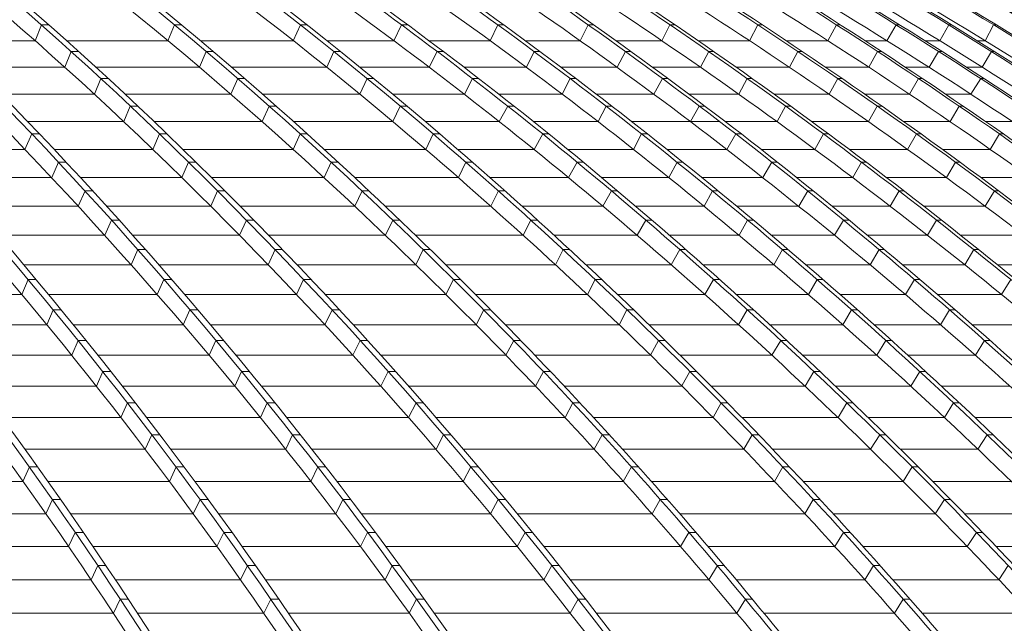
# Model space of a CAD drawing. Header units: millimetres. Extents: x 614675 to 1010864, y -150593 to -87691.
# Tile 97 of 194: x 832047 to 836395, y -105228 to -102563. Entities that reach past the tile are written whole.
import ezdxf

# ---------------------------------------------------------------- set-up
doc = ezdxf.new("R2010")
doc.units = ezdxf.units.MM
doc.header["$LTSCALE"] = 0.05
doc.layers.get('0').update_dxf_attribs({"lineweight": 0})
doc.layers.add('GLASS 2', color=8, linetype='Continuous', lineweight=0)

# ---------------------------------------------------------------- blocks, each defined once
blk = doc.blocks.new('A$C48F46CC2')
at = {"layer": 'GLASS 2', "elevation": -4196.2}
for points in [[(6666.2, -1055.3, -0.064033), (8871, -1837.6, -0.051922), (10822, -3098.4, -0.042903), (12648.9, -4847.9, -0.0359), (14309.5, -7053.3, -0.031172), (15772.5, -9662)], [(6963.8, -1055.3, -0.061935), (9264.7, -1837.6, -0.050937), (11301.4, -3098.4, -0.043536), (13206.1, -4847.9, -0.037089), (14942.9, -7053.3, -0.031857), (16470.7, -9662)], [(6999.4, -1055.3, -0.061936), (9300.3, -1837.6, -0.050937), (11337, -3098.4, -0.043534), (13241.7, -4847.9, -0.037088), (14978.5, -7053.3, -0.031856), (16506.3, -9662)], [(7276.9, -1055.3, -0.059928), (9675.1, -1837.6, -0.050008), (11797.3, -3098.4, -0.042466), (13785, -4847.9, -0.036488), (15590.8, -7053.3, -0.03248), (17182.2, -9662)], [(7318.6, -1055.3, -0.056039), (9922.1, -1837.6, -0.047917), (12226.6, -3098.4, -0.042752), (14381.7, -4847.9, -0.037893), (16346.9, -7053.3, -0.033634), (18075.6, -9662)], [(7461, -1055.3, -0.053231), (10229, -1837.6, -0.046299), (12679.1, -3098.4, -0.042139), (14970.5, -4847.9, -0.038087), (17060, -7053.3, -0.03439), (18897.8, -9662)], [(7492.1, -1055.3, -0.05323), (10260.1, -1837.6, -0.046298), (12710.2, -3098.4, -0.042138), (15001.6, -4847.9, -0.038087), (17091.1, -7053.3, -0.03439), (18928.9, -9662)], [(7626.5, -1055.3, -0.050801), (10549.8, -1837.6, -0.044807), (13137.4, -3098.4, -0.041478), (15557.3, -4847.9, -0.038141), (17764, -7053.3, -0.034979), (19705, -9662)], [(7663.6, -1055.3, -0.048308), (10761.1, -1837.6, -0.043228), (13502, -3098.4, -0.039953), (16068.7, -4847.9, -0.037282), (18401.6, -7053.3, -0.035508), (20457, -9662)], [(7886.4, -1055.3, -0.047374), (11053.3, -1837.6, -0.042567), (13856.6, -3098.4, -0.040333), (16478.1, -4847.9, -0.038015), (18868.7, -7053.3, -0.035685), (20971.5, -9662)], [(7912.3, -1055.3, -0.047374), (11079.2, -1837.6, -0.042567), (13882.4, -3098.4, -0.040333), (16504, -4847.9, -0.038015), (18894.6, -7053.3, -0.035685), (20997.4, -9662)], [(8107.3, -1055.3, -0.046454), (11345.4, -1837.6, -0.041974), (14210.6, -3098.4, -0.039159), (16894.4, -4847.9, -0.037023), (19332.5, -7053.3, -0.035844), (21481.2, -9662)], [(8135.6, -1055.3, -0.044718), (11514.9, -1837.6, -0.040724), (14506.2, -3098.4, -0.039269), (17303.7, -4847.9, -0.037737), (19854.6, -7053.3, -0.036105), (22098.5, -9662)], [(8229.5, -1055.3, -0.043466), (11717.3, -1837.6, -0.039825), (14804.7, -3098.4, -0.038714), (17691.9, -4847.9, -0.037547), (20324.8, -7053.3, -0.036258), (22640.7, -9662)], [(8249.4, -1055.3, -0.043466), (11737.3, -1837.6, -0.039825), (14824.6, -3098.4, -0.038714), (17711.9, -4847.9, -0.037547), (20344.8, -7053.3, -0.036258), (22660.7, -9662)], [(8333.2, -1055.3, -0.042403), (11918, -1837.6, -0.039047), (15091, -3098.4, -0.038215), (18058.5, -4847.9, -0.037353), (20764.5, -7053.3, -0.036362), (23144.6, -9662)], [(8355.6, -1055.3, -0.041334), (12042.6, -1837.6, -0.038282), (15305.2, -3098.4, -0.037017), (18360.3, -4847.9, -0.036368), (21137.2, -7053.3, -0.036444), (23583.8, -9662)], [(8481.8, -1055.3, -0.040969), (12204.7, -1837.6, -0.037974), (15500.1, -3098.4, -0.037501), (18581.9, -4847.9, -0.037043), (21392.3, -7053.3, -0.036462), (23864.2, -9662)], [(8495.4, -1055.3, -0.040969), (12218.3, -1837.6, -0.037974), (15513.7, -3098.4, -0.037501), (18595.5, -4847.9, -0.037043), (21405.9, -7053.3, -0.036462), (23877.8, -9662)], [(8588.9, -1055.3, -0.040592), (12349.8, -1837.6, -0.037721), (15677.7, -3098.4, -0.038047), (18784.4, -4847.9, -0.037763), (21626.6, -7053.3, -0.036483), (24122.2, -9662)], [(8600.9, -1055.3, -0.039972), (12425.3, -1837.6, -0.018833), (14141.7, -2405.1, -0.018369), (15810.7, -3098.4, -0.018694), (17423.7, -3913.4, -0.018271), (18976.6, -4847.9, -0.018633), (20460.5, -5897.4, -0.01815), (21863.6, -7053.3, -0.018462), (23179, -8309.4, -0.018027), (24403, -9662)], [(8637.1, -1055.3, -0.039575), (12503.4, -1837.6, -0.036909), (15925.7, -3098.4, -0.036762), (19126.3, -4847.9, -0.036687), (22044.9, -7053.3, -0.03651), (24612, -9662)], [(8644, -1055.3, -0.039575), (12510.3, -1837.6, -0.036909), (15932.6, -3098.4, -0.036762), (19133.2, -4847.9, -0.036687), (22051.7, -7053.3, -0.01823), (23381.6, -8309.4, -0.018268), (24618.9, -9662)], [(8669, -1055.3, -0.039305), (12564.2, -1837.6, -0.0367), (16012.2, -3098.4, -0.036614), (19236.7, -4847.9, -0.036612), (22177.1, -7053.3, -0.036513), (24763.4, -9662)], [(8674.4, -1055.3, -0.039118), (12590, -1837.6, -0.036586), (16054.8, -3098.4, -0.039025), (19276.8, -4847.9, -0.039239), (22248.5, -7053.3, -0.036518), (24846.7, -9662)], [(24865.7, -9662, 0.18771), (8691.6, -1055.3)], [(9239.8, -1129.8, -0.033617), (12588.7, -1837.6, -0.036586), (16053.5, -3098.4, -0.039142), (19274.6, -4847.9, -0.039364), (22247.1, -7053.3, -0.036518), (24845.4, -9662)], [(9239.8, -1129.8, -0.033628), (12568.6, -1837.6, -0.0367), (16016.5, -3098.4, -0.036614), (19241, -4847.9, -0.036612), (22181.4, -7053.3, -0.036513), (24767.8, -9662)], [(6972.3, -1137.9, -0.055235), (8834.6, -1837.6, -0.051921), (10785.6, -3098.4, -0.043033), (12612.1, -4847.9, -0.036034), (14273.2, -7053.3, -0.031172), (15736.2, -9662)], [(7694.4, -1137.9, -0.047911), (9889.2, -1837.6, -0.047918), (12193.7, -3098.4, -0.042752), (14348.8, -4847.9, -0.037893), (16314.1, -7053.3, -0.033634), (18042.7, -9662)], [(7695.1, -1137.9, -0.050186), (9709.9, -1837.6, -0.050008), (11832.1, -3098.4, -0.042596), (13819.3, -4847.9, -0.036624), (15625.6, -7053.3, -0.03248), (17217, -9662)], [(8124.5, -1137.9, -0.042487), (10579.1, -1837.6, -0.044807), (13166.7, -3098.4, -0.041477), (15586.6, -4847.9, -0.038141), (17793.3, -7053.3, -0.034979), (19734.3, -9662)], [(8124.6, -1137.9, -0.0412), (10734.2, -1837.6, -0.043228), (13475.1, -3098.4, -0.040078), (16041.1, -4847.9, -0.037418), (18374.7, -7053.3, -0.035508), (20430.1, -9662)], [(8648.8, -1137.9, -0.037923), (11492.7, -1837.6, -0.040724), (14484, -3098.4, -0.039269), (17281.5, -4847.9, -0.037737), (19832.4, -7053.3, -0.036105), (22076.3, -9662)], [(8649.5, -1137.9, -0.039031), (11370.1, -1837.6, -0.041973), (14235.4, -3098.4, -0.039281), (16918.5, -4847.9, -0.037158), (19357.3, -7053.3, -0.035844), (21505.9, -9662)], [(8924.9, -1137.9, -0.035573), (11935.6, -1837.6, -0.039047), (15108.7, -3098.4, -0.038215), (18076.1, -4847.9, -0.037353), (20782.1, -7053.3, -0.036362), (23162.3, -9662)], [(8925.2, -1137.9, -0.035058), (12027.8, -1837.6, -0.038282), (15290.3, -3098.4, -0.037134), (18344.6, -4847.9, -0.036499), (21122.4, -7053.3, -0.036444), (23568.9, -9662)], [(9200.5, -1137.9, -0.033744), (12416, -1837.6, -0.037215), (15801.3, -3098.4, -0.036977), (18967.2, -4847.9, -0.018395), (20451.1, -5897.4, -0.036624), (23169.6, -8309.4, -0.018179), (24393.6, -9662)], [(9201.1, -1137.9, -0.034203), (12362.1, -1837.6, -0.037721), (15690, -3098.4, -0.038047), (18796.7, -4847.9, -0.037763), (21638.9, -7053.3, -0.036483), (24134.5, -9662)], [(7254.6, -1203.2, -0.054713), (9251.3, -1915.5, -0.05094), (11281.5, -3172.3, -0.043536), (13180.1, -4916.2, -0.037089), (14911.5, -7114.5, -0.031745), (16434.6, -9714.9)], [(7785.7, -1252.1, -0.0479), (9661.6, -1915.5, -0.050007), (11776.9, -3172.3, -0.043358), (13754.7, -4916.2, -0.037419), (15558.2, -7114.5, -0.032414), (17144.6, -9714.9)], [(9176.3, -1547.5, -0.020585), (10213, -1915.5, -0.046298), (12655.2, -3172.3, -0.042138), (14939.2, -4916.2, -0.038087), (17022, -7114.5, -0.034244), (18854.4, -9714.9)], [(9699.8, -1626.9, -0.014968), (10532.9, -1915.5, -0.044807), (13112.1, -3172.3, -0.041477), (15524.3, -4916.2, -0.038788), (17723.9, -7114.5, -0.034841), (19659.1, -9714.9)], [(10152.3, -1632.8, -0.013612), (11034.9, -1915.5, -0.042568), (13829.2, -3172.3, -0.040333), (16442.4, -4916.2, -0.038016), (18825.4, -7114.5, -0.035579), (20921.8, -9714.9)], [(8441.4, -1733.5, -0.011823), (8821.6, -1915.5, -0.051924), (10766.3, -3172.3, -0.043673), (12584.7, -4916.2, -0.036691), (14242.8, -7114.5, -0.014988), (14998.2, -8366.6, -0.013115), (15701.6, -9714.9)], [(10861.8, -1763.1, -0.006913), (11327.2, -1915.5, -0.041972), (14183.1, -3172.3, -0.040001), (16853.6, -4916.2, -0.037946), (19288.5, -7114.5, -0.035806), (21430.4, -9714.9)], [(9871.6, -1914.4, -0.000061), (9874.3, -1915.5, -0.047917), (12171.3, -3172.3, -0.042751), (14319.5, -4916.2, -0.037892), (16278.4, -7114.5, -0.033527), (18001.9, -9714.9)], [(12456.4, -2173.3, -0.030221), (14774.5, -3172.3, -0.038714), (17652.5, -4916.2, -0.037547), (20277, -7114.5, -0.036142), (22586, -9714.9)], [(11429.1, -2189.5, -0.03225), (13448, -3172.3, -0.04069), (16002.7, -4916.2, -0.038083), (18332, -7114.5, -0.035317), (20381.5, -9714.9)], [(13235.5, -2377.8, -0.022808), (15060.1, -3172.3, -0.038215), (18018, -4916.2, -0.037353), (20715.3, -7114.5, -0.036235), (23088.4, -9714.9)], [(13116.8, -2537.3, -0.018608), (14454.9, -3172.3, -0.039269), (17243.4, -4916.2, -0.037737), (19786.1, -7114.5, -0.035982), (22023.3, -9714.9)], [(15146.7, -3023.5, -0.003817), (15468, -3172.3, -0.037501), (18540, -4916.2, -0.037044), (21341.3, -7114.5, -0.036366), (23805.8, -9714.9)], [(15252.5, -3169.6, -0.000068), (15258.1, -3172.3, -0.037709), (18298.9, -4916.2, -0.037139), (21071.5, -7114.5, -0.036265), (23511.1, -9714.9)], [(16507, -3596.6, -0.027257), (18747.4, -4916.2, -0.036964), (21575.5, -7114.5, -0.036447), (24063.2, -9714.9)]]:
    blk.add_lwpolyline(points, format="xyb", dxfattribs=at)
at = {"layer": 'GLASS 2'}
for points, elevation in [([(13799.3, -4436), (13827, -4366.2)], -4196.2), ([(13827, -4366.2), (13859.8, -4366.2)], -4196.2), ([(14386, -4436), (14415.5, -4366.2)], -4196.2), ([(14415.5, -4366.2), (14446.6, -4366.2)], -4196.2), ([(14939.8, -4436), (14971, -4366.2)], -4196.2), ([(14971, -4366.2), (15000.2, -4366.2)], -4196.2), ([(15383.5, -4436), (15418.1, -4366.2)], -4196.2), ([(15418.1, -4366.2), (15445.2, -4366.2)], -4196.2), ([(15842.7, -4366.2), (15809, -4436)], -4196.2), ([(15842.7, -4366.2), (15868.6, -4366.2)], -4196.2), ([(16206.2, -4436), (16242.1, -4366.2)], -4196.2), ([(16242.1, -4366.2), (16266.6, -4366.2)], -4196.2), ([(16567.3, -4436), (16603.2, -4366.2)], -4196.2), ([(16603.2, -4366.2), (16625.4, -4366.2)], -4196.2), ([(16954.6, -4436), (16991.8, -4366.2)], -4196.2), ([(16991.8, -4366.2), (17011.7, -4366.2)], -4196.2), ([(17300.6, -4436), (17338.8, -4366.2)], -4196.2), ([(17338.8, -4366.2), (17356.5, -4366.2)], -4196.2), ([(17561.4, -4436), (17602.4, -4366.2)], -4196.2), ([(17602.4, -4366.2), (17617.6, -4366.2)], -4196.2), ([(17794.8, -4436), (17834.4, -4366.2)], -4196.2), ([(17834.4, -4366.2), (17848, -4366.2)], -4196.2), ([(17995, -4436), (18032.6, -4366.2)], -4196.2), ([(18032.6, -4366.2), (18044.9, -4366.2)], -4196.2), ([(13409.7, -4436), (13799.3, -4436)], -4196.2), ([(13938.4, -4436), (14386, -4436)], -4196.2), ([(14530, -4436), (14939.8, -4436)], -4196.2), ([(15088.4, -4436), (15383.5, -4436)], -4196.2), ([(15538.9, -4436), (15809, -4436)], -4196.2), ([(15964, -4436), (16206.2, -4436)], -4196.2), ([(16364.5, -4436), (16567.3, -4436)], -4196.2), ([(16727.3, -4436), (16954.6, -4436)], -4196.2), ([(17116.9, -4436), (17300.6, -4436)], -4196.2), ([(17464.5, -4436), (17561.4, -4436)], -4196.2), ([(17729.1, -4436), (17794.8, -4436)], -4196.2), ([(17960.2, -4436), (17995, -4436)], -4196.2), ([(13930.7, -4553.3), (13958.8, -4483.9)], -4196.2), ([(13958.8, -4483.9), (13991.7, -4483.9)], -4196.2), ([(14525.7, -4553.3), (14555.6, -4483.9)], -4196.2), ([(14555.6, -4483.9), (14586.7, -4483.9)], -4196.2), ([(15087.4, -4553.3), (15119, -4483.9)], -4196.2), ([(15119, -4483.9), (15148.2, -4483.9)], -4196.2), ([(15539.8, -4553.3), (15575.2, -4483.9)], -4196.2), ([(15575.2, -4483.9), (15602.5, -4483.9)], -4196.2), ([(16003, -4483.9), (15968.9, -4553.3)], -4196.2), ([(16003, -4483.9), (16028.9, -4483.9)], -4196.2), ([(16369.6, -4553.3), (16406.6, -4483.9)], -4196.2), ([(16406.6, -4483.9), (16431, -4483.9)], -4196.2), ([(16737.8, -4553.3), (16774.3, -4483.9)], -4196.2), ([(16774.3, -4483.9), (16796.5, -4483.9)], -4196.2), ([(17130.6, -4553.3), (17168.4, -4483.9)], -4196.2), ([(17168.4, -4483.9), (17188.3, -4483.9)], -4196.2), ([(17481.5, -4553.3), (17520.3, -4483.9)], -4196.2), ([(17520.3, -4483.9), (17537.9, -4483.9)], -4196.2), ([(17747.3, -4553.3), (17789.5, -4483.9)], -4196.2), ([(17789.5, -4483.9), (17804.8, -4483.9)], -4196.2), ([(17982.7, -4553.3), (18022.9, -4483.9)], -4196.2), ([(18022.9, -4483.9), (18036.5, -4483.9)], -4196.2), ([(13529.5, -4553.3), (13930.7, -4553.3)], -4196.2), ([(14068.1, -4553.3), (14525.7, -4553.3)], -4196.2), ([(14668, -4553.3), (15087.4, -4553.3)], -4196.2), ([(15234.1, -4553.3), (15539.8, -4553.3)], -4196.2), ([(15693.7, -4553.3), (15968.9, -4553.3)], -4196.2), ([(16121.9, -4553.3), (16369.6, -4553.3)], -4196.2), ([(16526.4, -4553.3), (16737.8, -4553.3)], -4196.2), ([(16895.7, -4553.3), (17130.6, -4553.3)], -4196.2), ([(17290.8, -4553.3), (17481.5, -4553.3)], -4196.2), ([(17643.2, -4553.3), (17747.3, -4553.3)], -4196.2), ([(17913.4, -4553.3), (17982.7, -4553.3)], -4196.2), ([(14061.2, -4672.5), (14089.7, -4603.5)], -4196.2), ([(14089.7, -4603.5), (14122.6, -4603.5)], -4196.2), ([(14664.5, -4672.5), (14694.8, -4603.5)], -4196.2), ([(14694.8, -4603.5), (14726, -4603.5)], -4196.2), ([(15234, -4672.5), (15266.1, -4603.5)], -4196.2), ([(15266.1, -4603.5), (15295.3, -4603.5)], -4196.2), ([(15695.1, -4672.5), (15731.5, -4603.5)], -4196.2), ([(15731.5, -4603.5), (15758.8, -4603.5)], -4196.2), ([(16162.4, -4603.5), (16127.7, -4672.5)], -4196.2), ([(16162.4, -4603.5), (16188.3, -4603.5)], -4196.2), ([(16531.9, -4672.5), (16570.1, -4603.5)], -4196.2), ([(16570.1, -4603.5), (16594.5, -4603.5)], -4196.2), ([(16907.4, -4672.5), (16944.4, -4603.5)], -4196.2), ([(16944.4, -4603.5), (16966.6, -4603.5)], -4196.2), ([(17305.6, -4672.5), (17343.9, -4603.5)], -4196.2), ([(17343.9, -4603.5), (17363.9, -4603.5)], -4196.2), ([(17661.4, -4672.5), (17700.7, -4603.5)], -4196.2), ([(17700.7, -4603.5), (17718.4, -4603.5)], -4196.2), ([(17932.2, -4672.5), (17975.6, -4603.5)], -4196.2), ([(17975.6, -4603.5), (17991, -4603.5)], -4196.2), ([(13648.6, -4672.5), (14061.2, -4672.5)], -4196.2), ([(14196.9, -4672.5), (14664.5, -4672.5)], -4196.2), ([(14805, -4672.5), (15234, -4672.5)], -4196.2), ([(15378.9, -4672.5), (15695.1, -4672.5)], -4196.2), ([(15847.7, -4672.5), (16127.7, -4672.5)], -4196.2), ([(16278.8, -4672.5), (16531.9, -4672.5)], -4196.2), ([(16687.3, -4672.5), (16907.4, -4672.5)], -4196.2), ([(17063.2, -4672.5), (17305.6, -4672.5)], -4196.2), ([(17463.7, -4672.5), (17661.4, -4672.5)], -4196.2), ([(17821, -4672.5), (17932.2, -4672.5)], -4196.2), ([(14190.8, -4793.5), (14219.8, -4724.8)], -4196.2), ([(14219.8, -4724.8), (14252.6, -4724.8)], -4196.2), ([(14802.3, -4793.5), (14833.2, -4724.8)], -4196.2), ([(14833.2, -4724.8), (14864.3, -4724.8)], -4196.2), ([(15379.6, -4793.5), (15412.2, -4724.8)], -4196.2), ([(15412.2, -4724.8), (15441.4, -4724.8)], -4196.2), ([(15849.4, -4793.5), (15886.8, -4724.8)], -4196.2), ([(15886.8, -4724.8), (15914.2, -4724.8)], -4196.2), ([(16320.8, -4724.8), (16285.6, -4793.5)], -4196.2), ([(16320.8, -4724.8), (16346.6, -4724.8)], -4196.2), ([(16693.2, -4793.5), (16732.8, -4724.8)], -4196.2), ([(16732.8, -4724.8), (16757, -4724.8)], -4196.2), ([(17075.9, -4793.5), (17113.4, -4724.8)], -4196.2), ([(17113.4, -4724.8), (17135.6, -4724.8)], -4196.2), ([(17479.6, -4793.5), (17518.5, -4724.8)], -4196.2), ([(17518.5, -4724.8), (17538.4, -4724.8)], -4196.2), ([(17840.2, -4793.5), (17880.1, -4724.8)], -4196.2), ([(17880.1, -4724.8), (17897.8, -4724.8)], -4196.2), ([(13766.9, -4793.5), (14190.8, -4793.5)], -4196.2), ([(14324.9, -4793.5), (14802.3, -4793.5)], -4196.2), ([(14941.2, -4793.5), (15379.6, -4793.5)], -4196.2), ([(15522.8, -4793.5), (15849.4, -4793.5)], -4196.2), ([(16000.8, -4793.5), (16285.6, -4793.5)], -4196.2), ([(16434.8, -4793.5), (16823.3, -4793.5)], -4196.2), ([(16847.4, -4793.5), (17075.9, -4793.5)], -4196.2), ([(17229.8, -4793.5), (17479.6, -4793.5)], -4196.2), ([(17635.6, -4793.5), (17840.2, -4793.5)], -4196.2), ([(17997.7, -4793.5), (18116.1, -4793.5)], -4196.2), ([(13785, -4847.9), (13754.7, -4916.2)], -4196.2), ([(13785, -4847.9), (13819.3, -4847.9)], -4196.2), ([(14348.8, -4847.9), (14319.5, -4916.2)], -4196.2), ([(14348.8, -4847.9), (14381.7, -4847.9)], -4196.2), ([(14970.5, -4847.9), (14939.2, -4916.2)], -4196.2), ([(14970.5, -4847.9), (15001.6, -4847.9)], -4196.2), ([(15557.3, -4847.9), (15524.3, -4916.2)], -4196.2), ([(15557.3, -4847.9), (15586.6, -4847.9)], -4196.2), ([(16041.1, -4847.9), (16002.7, -4916.2)], -4196.2), ([(16041.1, -4847.9), (16068.7, -4847.9)], -4196.2), ([(16478.1, -4847.9), (16442.4, -4916.2)], -4196.2), ([(16478.1, -4847.9), (16504, -4847.9)], -4196.2), ([(16894.4, -4847.9), (16853.6, -4916.2)], -4196.2), ([(16894.4, -4847.9), (16918.5, -4847.9)], -4196.2), ([(17281.5, -4847.9), (17243.4, -4916.2)], -4196.2), ([(17281.5, -4847.9), (17303.7, -4847.9)], -4196.2), ([(17691.9, -4847.9), (17652.5, -4916.2)], -4196.2), ([(17691.9, -4847.9), (17711.9, -4847.9)], -4196.2), ([(18058.5, -4847.9), (18018, -4916.2)], -4196.2), ([(18058.5, -4847.9), (18076.1, -4847.9)], -4196.2), ([(13303.9, -4916.2), (13754.7, -4916.2)], -4196.2), ([(13883.8, -4916.2), (14319.5, -4916.2)], -4196.2), ([(14452.1, -4916.2), (14939.2, -4916.2)], -4196.2), ([(15076.6, -4916.2), (15524.3, -4916.2)], -4196.2), ([(15665.8, -4916.2), (16002.7, -4916.2)], -4196.2), ([(16152.2, -4916.2), (16442.4, -4916.2)], -4196.2), ([(16589.9, -4916.2), (16853.6, -4916.2)], -4196.2), ([(17005.8, -4916.2), (17243.4, -4916.2)], -4196.2), ([(17395.4, -4916.2), (17652.5, -4916.2)], -4196.2), ([(17806.6, -4916.2), (18018, -4916.2)], -4196.2), ([(13902.6, -4973), (13872.6, -5040.9)], 9926.1), ([(13902.6, -4973), (13937, -4973)], 9926.1), ([(14447.6, -5040.9), (14477.4, -4973)], -4196.2), ([(14477.4, -4973), (14510.2, -4973)], 9926.1), ([(15075.5, -5040.9), (15107.2, -4973)], -4196.2), ([(15107.2, -4973), (15138.3, -4973)], 9926.1), ([(15668.6, -5040.9), (15701.8, -4973)], -4196.2), ([(15701.8, -4973), (15731, -4973)], 9926.1), ([(16155.3, -5040.9), (16193.6, -4973)], -4196.2), ([(16193.6, -4973), (16221.1, -4973)], 9926.1), ([(16634.8, -4973), (16598.6, -5040.9)], 9926.1), ([(16634.8, -4973), (16660.6, -4973)], 9926.1), ([(17013.1, -5040.9), (17053.6, -4973)], -4196.2), ([(17053.6, -4973), (17077.8, -4973)], 9926.1), ([(17410.1, -5040.9), (17448.7, -4973)], -4196.2), ([(17448.7, -4973), (17470.9, -4973)], 9926.1), ([(17824.6, -5040.9), (17864.6, -4973)], -4196.2), ([(17864.6, -4973), (17884.6, -4973)], 9926.1), ([(13415.9, -5040.9), (13872.6, -5040.9)], -4196.2), ([(14000, -5040.9), (14447.6, -5040.9)], -4196.2), ([(14579, -5040.9), (15075.5, -5040.9)], -4196.2), ([(15211.5, -5040.9), (15668.6, -5040.9)], -4196.2), ([(15808.3, -5040.9), (16155.3, -5040.9)], -4196.2), ([(16302.6, -5040.9), (16598.6, -5040.9)], -4196.2), ([(16744.4, -5040.9), (17013.1, -5040.9)], -4196.2), ([(17163.1, -5040.9), (17410.1, -5040.9)], -4196.2), ([(17560.3, -5040.9), (17824.6, -5040.9)], -4196.2), ([(17976.9, -5040.9), (18194.9, -5040.9)], -4196.2), ([(14019.8, -5099.8), (13990, -5167.3)], -4196.2), ([(14019.8, -5099.8), (14054.2, -5099.8)], -4196.2), ([(14575.2, -5167.3), (14605.3, -5099.8)], -4196.2), ([(14605.3, -5099.8), (14638.2, -5099.8)], -4196.2), ([(15211.2, -5167.3), (15243.3, -5099.8)], -4196.2), ([(15243.3, -5099.8), (15274.4, -5099.8)], -4196.2), ([(15812.3, -5167.3), (15845.6, -5099.8)], -4196.2), ([(15845.6, -5099.8), (15874.8, -5099.8)], -4196.2), ([(16307.1, -5167.3), (16345.4, -5099.8)], -4196.2), ([(16345.4, -5099.8), (16372.7, -5099.8)], -4196.2), ([(16790.6, -5099.8), (16753.9, -5167.3)], -4196.2), ([(16790.6, -5099.8), (16816.5, -5099.8)], -4196.2), ([(17171.9, -5167.3), (17212.1, -5099.8)], -4196.2), ([(17212.1, -5099.8), (17236.4, -5099.8)], -4196.2), ([(17575.9, -5167.3), (17615.1, -5099.8)], -4196.2), ([(17615.1, -5099.8), (17637.3, -5099.8)], -4196.2), ([(17995.8, -5167.3), (18036.3, -5099.8)], -4196.2), ([(18036.3, -5099.8), (18056.3, -5099.8)], -4196.2), ([(13527.5, -5167.3), (13990, -5167.3)], -4196.2), ([(14115.8, -5167.3), (14575.2, -5167.3)], -4196.2), ([(14705.3, -5167.3), (15211.2, -5167.3)], -4196.2), ([(15345.8, -5167.3), (15812.3, -5167.3)], -4196.2), ([(15950.2, -5167.3), (16307.1, -5167.3)], -4196.2), ([(16452.3, -5167.3), (16753.9, -5167.3)], -4196.2), ([(16898.2, -5167.3), (17171.9, -5167.3)], -4196.2), ([(17319.6, -5167.3), (17575.9, -5167.3)], -4196.2), ([(17724.5, -5167.3), (17995.8, -5167.3)], -4196.2), ([(14136.5, -5228.4), (14106.8, -5295.5)], -4196.2), ([(14136.5, -5228.4), (14171, -5228.4)], -4196.2), ([(14702.1, -5295.5), (14732.7, -5228.4)], -4196.2), ([(14732.7, -5228.4), (14765.5, -5228.4)], -4196.2), ([(15346.2, -5295.5), (15378.7, -5228.4)], -4196.2), ([(15378.7, -5228.4), (15409.9, -5228.4)], -4196.2), ([(15955.1, -5295.5), (15988.6, -5228.4)], -4196.2), ([(15988.6, -5228.4), (16017.9, -5228.4)], -4196.2), ([(16458.1, -5295.5), (16496.4, -5228.4)], -4196.2), ([(16496.4, -5228.4), (16523.6, -5228.4)], -4196.2), ([(16945.6, -5228.4), (16908.4, -5295.5)], -4196.2), ([(16945.6, -5228.4), (16971.5, -5228.4)], -4196.2), ([(17329.8, -5295.5), (17369.8, -5228.4)], -4196.2), ([(17369.8, -5228.4), (17394.2, -5228.4)], -4196.2), ([(17740.8, -5295.5), (17780.5, -5228.4)], -4196.2), ([(17780.5, -5228.4), (17802.7, -5228.4)], -4196.2), ([(13638.6, -5295.5), (14106.8, -5295.5)], -4196.2), ([(14231.1, -5295.5), (14702.1, -5295.5)], -4196.2), ([(14831, -5295.5), (15346.2, -5295.5)], -4196.2), ([(15479.5, -5295.5), (15955.1, -5295.5)], -4196.2), ([(16091.4, -5295.5), (16458.1, -5295.5)], -4196.2), ([(16601.2, -5295.5), (16908.4, -5295.5)], -4196.2), ([(17051.1, -5295.5), (17329.8, -5295.5)], -4196.2), ([(17475.3, -5295.5), (17740.8, -5295.5)], -4196.2), ([(17887.7, -5295.5), (18166, -5295.5)], -4196.2), ([(14252.7, -5358.8), (14223.1, -5425.4)], -4196.2), ([(14252.7, -5358.8), (14287.3, -5358.8)], -4196.2), ([(14828.4, -5425.4), (14859.4, -5358.8)], -4196.2), ([(14859.4, -5358.8), (14892.3, -5358.8)], -4196.2), ([(15480.5, -5425.4), (15513.5, -5358.8)], -4196.2), ([(15513.5, -5358.8), (15544.6, -5358.8)], -4196.2), ([(16097.1, -5425.4), (16130.9, -5358.8)], -4196.2), ([(16130.9, -5358.8), (16160.2, -5358.8)], -4196.2), ([(16608.3, -5425.4), (16646.6, -5358.8)], -4196.2), ([(16646.6, -5358.8), (16673.8, -5358.8)], -4196.2), ([(17099.7, -5358.8), (17062.1, -5425.4)], -4196.2), ([(17099.7, -5358.8), (17125.6, -5358.8)], -4196.2), ([(17486.8, -5425.4), (17526.7, -5358.8)], -4196.2), ([(17526.7, -5358.8), (17551.2, -5358.8)], -4196.2), ([(17904.7, -5425.4), (17945, -5358.8)], -4196.2), ([(17945, -5358.8), (17967.2, -5358.8)], -4196.2), ([(13749.2, -5425.4), (14223.1, -5425.4)], -4196.2), ([(14345.9, -5425.4), (14828.4, -5425.4)], -4196.2), ([(14956.1, -5425.4), (15480.5, -5425.4)], -4196.2), ([(15612.5, -5425.4), (16097.1, -5425.4)], -4196.2), ([(16231.9, -5425.4), (16608.3, -5425.4)], -4196.2), ([(16749.5, -5425.4), (17062.1, -5425.4)], -4196.2), ([(17203.3, -5425.4), (17486.8, -5425.4)], -4196.2), ([(17630.3, -5425.4), (17904.7, -5425.4)], -4196.2), ([(18050, -5425.4), (18335.2, -5425.4)], -4196.2), ([(13768.5, -5490.9), (13740.8, -5557.1)], -4196.2), ([(13768.5, -5490.9), (13804.1, -5490.9)], -4196.2), ([(14368.3, -5490.9), (14338.8, -5557.1)], -4196.2), ([(14368.3, -5490.9), (14403, -5490.9)], -4196.2), ([(14954, -5557.1), (14985.4, -5490.9)], -4196.2), ([(14985.4, -5490.9), (15018.3, -5490.9)], -4196.2), ([(15614, -5557.1), (15647.4, -5490.9)], -4196.2), ([(15647.4, -5490.9), (15678.6, -5490.9)], -4196.2), ([(16238.3, -5557.1), (16272.4, -5490.9)], -4196.2), ([(16272.4, -5490.9), (16301.6, -5490.9)], -4196.2), ([(16757.6, -5557.1), (16796, -5490.9)], -4196.2), ([(16796, -5490.9), (16823.1, -5490.9)], -4196.2), ([(17253, -5490.9), (17214.8, -5557.1)], -4196.2), ([(17253, -5490.9), (17278.8, -5490.9)], -4196.2), ([(17642.8, -5557.1), (17682.7, -5490.9)], -4196.2), ([(17682.7, -5490.9), (17707.3, -5490.9)], -4196.2), ([(18067.7, -5557.1), (18108.4, -5490.9)], -4196.2), ([(13238.1, -5557.1), (13740.8, -5557.1)], -4196.2), ([(13859.2, -5557.1), (14338.8, -5557.1)], -4196.2), ([(14460.2, -5557.1), (14954, -5557.1)], -4196.2), ([(15080.6, -5557.1), (15614, -5557.1)], -4196.2), ([(15744.8, -5557.1), (16238.3, -5557.1)], -4196.2), ([(16371.5, -5557.1), (16757.6, -5557.1)], -4196.2), ([(16897, -5557.1), (17214.8, -5557.1)], -4196.2), ([(17354.6, -5557.1), (17642.8, -5557.1)], -4196.2), ([(17784.5, -5557.1), (18067.7, -5557.1)], -4196.2), ([(13879.3, -5624.7), (13851.2, -5690.5)], -4196.2), ([(13879.3, -5624.7), (13914.9, -5624.7)], -4196.2), ([(14483.4, -5624.7), (14453.8, -5690.5)], -4196.2), ([(14483.4, -5624.7), (14518.1, -5624.7)], -4196.2), ([(15078.9, -5690.5), (15110.7, -5624.7)], -4196.2), ([(15110.7, -5624.7), (15143.6, -5624.7)], -4196.2), ([(15746.8, -5690.5), (15780.6, -5624.7)], -4196.2), ([(15780.6, -5624.7), (15811.7, -5624.7)], -4196.2), ([(16378.6, -5690.5), (16413, -5624.7)], -4196.2), ([(16413, -5624.7), (16442.2, -5624.7)], -4196.2), ([(16906, -5690.5), (16944.6, -5624.7)], -4196.2), ([(16944.6, -5624.7), (16971.6, -5624.7)], -4196.2), ([(17366.6, -5690.5), (17405.3, -5624.7)], -4196.2), ([(17405.3, -5624.7), (17431.1, -5624.7)], -4196.2), ([(17798, -5690.5), (17837.8, -5624.7)], -4196.2), ([(17837.8, -5624.7), (17862.5, -5624.7)], -4196.2), ([(13342.6, -5690.5), (13851.2, -5690.5)], -4196.2), ([(13968.6, -5690.5), (14453.8, -5690.5)], -4196.2), ([(14573.9, -5690.5), (15078.9, -5690.5)], -4196.2), ([(15204.3, -5690.5), (15746.8, -5690.5)], -4196.2), ([(15876.3, -5690.5), (16378.6, -5690.5)], -4196.2), ([(16510.4, -5690.5), (16906, -5690.5)], -4196.2), ([(17043.7, -5690.5), (17366.6, -5690.5)], -4196.2), ([(17505, -5690.5), (17798, -5690.5)], -4196.2), ([(17937.8, -5690.5), (18229.6, -5690.5)], -4196.2), ([(13989.4, -5760.2), (13961, -5825.5)], -4196.2), ([(13989.4, -5760.2), (14025, -5760.2)], -4196.2), ([(14597.8, -5760.2), (14568.2, -5825.5)], -4196.2), ([(14597.8, -5760.2), (14632.5, -5760.2)], -4196.2), ([(15235.3, -5760.2), (15203.1, -5825.5)], -4196.2), ([(15235.3, -5760.2), (15268.1, -5760.2)], -4196.2), ([(15878.7, -5825.5), (15913, -5760.2)], -4196.2), ([(15913, -5760.2), (15944.1, -5760.2)], -4196.2), ([(16517.9, -5825.5), (16552.7, -5760.2)], -4196.2), ([(16552.7, -5760.2), (16582, -5760.2)], -4196.2), ([(17053.5, -5825.5), (17092.3, -5760.2)], -4196.2), ([(17092.3, -5760.2), (17119.3, -5760.2)], -4196.2), ([(17517.5, -5825.5), (17556.6, -5760.2)], -4196.2), ([(17556.6, -5760.2), (17582.5, -5760.2)], -4196.2), ([(17952.1, -5825.5), (17992.1, -5760.2)], -4196.2), ([(17992.1, -5760.2), (18016.8, -5760.2)], -4196.2), ([(13446.6, -5825.5), (13961, -5825.5)], -4196.2), ([(14077.4, -5825.5), (14568.2, -5825.5)], -4196.2), ([(14687, -5825.5), (15203.1, -5825.5)], -4196.2), ([(15327.3, -5825.5), (15878.7, -5825.5)], -4196.2), ([(16007, -5825.5), (16517.9, -5825.5)], -4196.2), ([(16648.4, -5825.5), (17053.5, -5825.5)], -4196.2), ([(17189.5, -5825.5), (17517.5, -5825.5)], -4196.2), ([(17654.4, -5825.5), (17952.1, -5825.5)], -4196.2), ([(14098.8, -5897.4), (14070.1, -5962.3)], -4196.2), ([(14098.8, -5897.4), (14134.4, -5897.4)], -4196.2), ([(14711.5, -5897.4), (14681.7, -5962.3)], -4196.2), ([(14711.5, -5897.4), (14746.3, -5897.4)], -4196.2), ([(15359, -5897.4), (15326.4, -5962.3)], -4196.2), ([(15359, -5897.4), (15391.8, -5897.4)], -4196.2), ([(16044.5, -5897.4), (16009.8, -5962.3)], -4196.2), ([(16044.5, -5897.4), (16075.6, -5897.4)], -4196.2), ([(16691.6, -5897.4), (16654.9, -5960.9)], -4196.2), ([(16691.6, -5897.4), (16720.8, -5897.4)], -4196.2), ([(17239.1, -5897.4), (17200, -5962.3)], -4196.2), ([(17239.1, -5897.4), (17266, -5897.4)], -4196.2), ([(17706.9, -5897.4), (17667.3, -5962.3)], -4196.2), ([(17706.9, -5897.4), (17732.8, -5897.4)], -4196.2), ([(13550, -5962.3), (14070.1, -5962.3)], -4196.2), ([(14185.5, -5962.3), (14681.7, -5962.3)], -4196.2), ([(14799.4, -5962.3), (15326.4, -5962.3)], -4196.2), ([(15449.6, -5962.3), (16009.8, -5962.3)], -4196.2), ([(16136.9, -5962.3), (16656.3, -5962.3)], -4196.2), ([(16785.6, -5962.3), (17200, -5962.3)], -4196.2), ([(17334.4, -5962.3), (17667.3, -5962.3)], -4196.2), ([(17802.9, -5962.3), (18105.2, -5962.3)], -4196.2), ([(14207.4, -6036.1), (14178.2, -6100.6)], -4196.2), ([(14207.4, -6036.1), (14243, -6036.1)], -4196.2), ([(14824.3, -6036.1), (14794.4, -6100.6)], -4196.2), ([(14824.3, -6036.1), (14859.2, -6036.1)], -4196.2), ([(15481.7, -6036.1), (15448.7, -6100.6)], -4196.2), ([(15481.7, -6036.1), (15514.5, -6036.1)], -4196.2), ([(16139.8, -6100.6), (16174.9, -6036.1)], -4196.2), ([(16174.9, -6036.1), (16206, -6036.1)], -4196.2), ([(16793.5, -6100.6), (16829.2, -6036.1)], -4196.2), ([(16829.2, -6036.1), (16858.5, -6036.1)], -4196.2), ([(17345.3, -6100.6), (17384.6, -6036.1)], -4196.2), ([(17384.6, -6036.1), (17411.5, -6036.1)], -4196.2), ([(17815.9, -6100.6), (17856, -6036.1)], -4196.2), ([(17856, -6036.1), (17881.9, -6036.1)], -4196.2), ([(13652.5, -6100.6), (14178.2, -6100.6)], -4196.2), ([(14292.7, -6100.6), (14794.4, -6100.6)], -4196.2), ([(14910.9, -6100.6), (15448.7, -6100.6)], -4196.2), ([(15570.8, -6100.6), (16139.8, -6100.6)], -4196.2), ([(16265.8, -6100.6), (16793.5, -6100.6)], -4196.2), ([(16921.6, -6100.6), (17345.3, -6100.6)], -4196.2), ([(17478.3, -6100.6), (17815.9, -6100.6)], -4196.2), ([(17950.2, -6100.6), (18257, -6100.6)], -4196.2), ([(14315.1, -6176.5), (14285.6, -6240.5)], -4196.2), ([(14315.1, -6176.5), (14350.7, -6176.5)], -4196.2), ([(14936.4, -6176.5), (14906.2, -6240.5)], -4196.2), ([(14936.4, -6176.5), (14971.2, -6176.5)], -4196.2), ([(15603.5, -6176.5), (15570.1, -6240.5)], -4196.2), ([(15603.5, -6176.5), (15636.4, -6176.5)], -4196.2), ([(16268.8, -6240.5), (16304.4, -6176.5)], -4196.2), ([(16304.4, -6176.5), (16335.5, -6176.5)], -4196.2), ([(16929.7, -6240.5), (16966, -6176.5)], -4196.2), ([(16966, -6176.5), (16995.2, -6176.5)], -4196.2), ([(17489.5, -6240.5), (17529.3, -6176.5)], -4196.2), ([(17529.3, -6176.5), (17556.1, -6176.5)], -4196.2), ([(17963.5, -6240.5), (18004.1, -6176.5)], -4196.2), ([(18004.1, -6176.5), (18029.9, -6176.5)], -4196.2), ([(13754.4, -6240.5), (14285.6, -6240.5)], -4196.2), ([(14399.1, -6240.5), (14906.2, -6240.5)], -4196.2), ([(15021.7, -6240.5), (15570.1, -6240.5)], -4196.2), ([(15691.2, -6240.5), (16268.8, -6240.5)], -4196.2), ([(16393.7, -6240.5), (16929.7, -6240.5)], -4196.2), ([(17056.7, -6240.5), (17489.5, -6240.5)], -4196.2), ([(17621.2, -6240.5), (17963.5, -6240.5)], -4196.2), ([(13745.5, -6382.1), (13774.1, -6318.5)], -4196.2), ([(13774.1, -6318.5), (13810.4, -6318.5)], -4196.2), ([(14422, -6318.5), (14392.2, -6382.1)], -4196.2), ([(14422, -6318.5), (14457.6, -6318.5)], -4196.2), ([(15047.7, -6318.5), (15017.2, -6382.1)], -4196.2), ([(15047.7, -6318.5), (15082.5, -6318.5)], -4196.2), ([(15724.4, -6318.5), (15690.6, -6382.1)], -4196.2), ([(15724.4, -6318.5), (15757.3, -6318.5)], -4196.2), ([(16396.9, -6382.1), (16432.9, -6318.5)], -4196.2), ([(16432.9, -6318.5), (16464, -6318.5)], -4196.2), ([(17064.9, -6382.1), (17101.7, -6318.5)], -4196.2), ([(17101.7, -6318.5), (17130.9, -6318.5)], -4196.2), ([(17632.8, -6382.1), (17672.9, -6318.5)], -4196.2), ([(17672.9, -6318.5), (17699.7, -6318.5)], -4196.2), ([(13100.8, -6382.1), (13745.5, -6382.1)], -4196.2), ([(13855.5, -6382.1), (14392.2, -6382.1)], -4196.2), ([(14504.8, -6382.1), (15017.2, -6382.1)], -4196.2), ([(15131.6, -6382.1), (15690.6, -6382.1)], -4196.2), ([(15810.6, -6382.1), (16396.9, -6382.1)], -4196.2), ([(16520.7, -6382.1), (17064.9, -6382.1)], -4196.2), ([(17190.8, -6382.1), (17632.8, -6382.1)], -4196.2), ([(17763.1, -6382.1), (18110, -6382.1)], -4196.2), ([(13846.8, -6525.3), (13875.6, -6462.2)], -4196.2), ([(13875.6, -6462.2), (13911.9, -6462.2)], -4196.2), ([(14528.1, -6462.2), (14497.9, -6525.3)], -4196.2), ([(14528.1, -6462.2), (14563.7, -6462.2)], -4196.2), ([(15158.1, -6462.2), (15127.3, -6525.3)], -4196.2), ([(15158.1, -6462.2), (15193, -6462.2)], -4196.2), ([(15844.4, -6462.2), (15810.2, -6525.3)], -4196.2), ([(15844.4, -6462.2), (15877.2, -6462.2)], -4196.2), ([(16524.1, -6525.3), (16560.4, -6462.2)], -4196.2), ([(16560.4, -6462.2), (16591.5, -6462.2)], -4196.2), ([(17199, -6525.3), (17236.3, -6462.2)], -4196.2), ([(17236.3, -6462.2), (17265.6, -6462.2)], -4196.2), ([(17774.9, -6525.3), (17815.4, -6462.2)], -4196.2), ([(17815.4, -6462.2), (17842.3, -6462.2)], -4196.2), ([(13190.8, -6525.3), (13846.8, -6525.3)], -4196.2), ([(13955.9, -6525.3), (14497.9, -6525.3)], -4196.2), ([(14609.6, -6525.3), (15127.3, -6525.3)], -4196.2), ([(15240.8, -6525.3), (15810.2, -6525.3)], -4196.2), ([(15929.2, -6525.3), (16524.1, -6525.3)], -4196.2), ([(16646.8, -6525.3), (17199, -6525.3)], -4196.2), ([(17323.9, -6525.3), (17774.9, -6525.3)], -4196.2), ([(17904, -6525.3), (18255.4, -6525.3)], -4196.2), ([(13947.2, -6670.2), (13976.3, -6607.6)], -4196.2), ([(13976.3, -6607.6), (14012.7, -6607.6)], -4196.2), ([(14633.2, -6607.6), (14602.7, -6670.2)], -4196.2), ([(14633.2, -6607.6), (14668.8, -6607.6)], -4196.2), ([(15267.7, -6607.6), (15236.5, -6670.2)], -4196.2), ([(15267.7, -6607.6), (15302.5, -6607.6)], -4196.2), ([(15963.4, -6607.6), (15928.8, -6670.2)], -4196.2), ([(15963.4, -6607.6), (15996.2, -6607.6)], -4196.2), ([(16650.2, -6670.2), (16686.9, -6607.6)], -4196.2), ([(16686.9, -6607.6), (16718, -6607.6)], -4196.2), ([(17331.9, -6670.2), (17369.9, -6607.6)], -4196.2), ([(17369.9, -6607.6), (17399.2, -6607.6)], -4196.2), ([(17915.9, -6670.2), (17956.9, -6607.6)], -4196.2), ([(17956.9, -6607.6), (17983.8, -6607.6)], -4196.2), ([(13280, -6670.2), (13947.2, -6670.2)], -4196.2), ([(14055.5, -6670.2), (14602.7, -6670.2)], -4196.2), ([(14713.5, -6670.2), (15236.5, -6670.2)], -4196.2), ([(15349.1, -6670.2), (15928.8, -6670.2)], -4196.2), ([(16046.8, -6670.2), (16650.2, -6670.2)], -4196.2), ([(16771.8, -6670.2), (17331.9, -6670.2)], -4196.2), ([(17456, -6670.2), (17915.9, -6670.2)], -4196.2), ([(18044, -6670.2), (18399.6, -6670.2)], -4196.2), ([(14046.6, -6816.7), (14076.2, -6754.5)], -4196.2), ([(14076.2, -6754.5), (14112.5, -6754.5)], -4196.2), ([(14737.4, -6754.5), (14706.6, -6816.7)], -4196.2), ([(14737.4, -6754.5), (14773, -6754.5)], -4196.2), ([(15376.3, -6754.5), (15344.7, -6816.7)], -4196.2), ([(15376.3, -6754.5), (15411.2, -6754.5)], -4196.2), ([(16081.3, -6754.5), (16046.4, -6816.7)], -4196.2), ([(16081.3, -6754.5), (16114.2, -6754.5)], -4196.2), ([(16775.2, -6816.7), (16812.4, -6754.5)], -4196.2), ([(16812.4, -6754.5), (16843.5, -6754.5)], -4196.2), ([(17463.7, -6816.7), (17502.4, -6754.5)], -4196.2), ([(17502.4, -6754.5), (17531.7, -6754.5)], -4196.2), ([(18055.8, -6816.7), (18097.3, -6754.5)], -4196.2), ([(13368.4, -6816.7), (14046.6, -6816.7)], -4196.2), ([(14154.2, -6816.7), (14706.6, -6816.7)], -4196.2), ([(14816.5, -6816.7), (15344.7, -6816.7)], -4196.2), ([(15456.5, -6816.7), (16046.4, -6816.7)], -4196.2), ([(16163.4, -6816.7), (16775.2, -6816.7)], -4196.2), ([(16895.8, -6816.7), (17463.7, -6816.7)], -4196.2), ([(17586.9, -6816.7), (18055.8, -6816.7)], -4196.2), ([(14145.2, -6964.8), (14175.1, -6903.1)], -4196.2), ([(14175.1, -6903.1), (14211.5, -6903.1)], -4196.2), ([(14840.7, -6903.1), (14809.5, -6964.8)], -4196.2), ([(14840.7, -6903.1), (14876.3, -6903.1)], -4196.2), ([(15484.1, -6903.1), (15452, -6964.8)], -4196.2), ([(15484.1, -6903.1), (15518.9, -6903.1)], -4196.2), ([(16198.3, -6903.1), (16162.9, -6964.8)], -4196.2), ([(16198.3, -6903.1), (16231.1, -6903.1)], -4196.2), ([(16899.1, -6964.8), (16936.7, -6903.1)], -4196.2), ([(16936.7, -6903.1), (16967.8, -6903.1)], -4196.2), ([(17594.4, -6964.8), (17633.8, -6903.1)], -4196.2), ([(17633.8, -6903.1), (17663, -6903.1)], -4196.2), ([(13456, -6964.8), (14145.2, -6964.8)], -4196.2), ([(14252, -6964.8), (14809.5, -6964.8)], -4196.2), ([(14918.5, -6964.8), (15452, -6964.8)], -4196.2), ([(15563, -6964.8), (16162.9, -6964.8)], -4196.2), ([(16279, -6964.8), (16899.1, -6964.8)], -4196.2), ([(17018.7, -6964.8), (17594.4, -6964.8)], -4196.2), ([(17716.8, -6964.8), (18194.5, -6964.8)], -4196.2)]:
    blk.add_lwpolyline(points, dxfattribs=dict(at, elevation=elevation))

msp = doc.modelspace()

# ---------------------------------------------------------------- block references
at = {"color": 5}
msp.add_blockref('A$C48F46CC2', (818315.4, -98219.4, 29629.7), dxfattribs=at)

doc.saveas('drawing.dxf')
